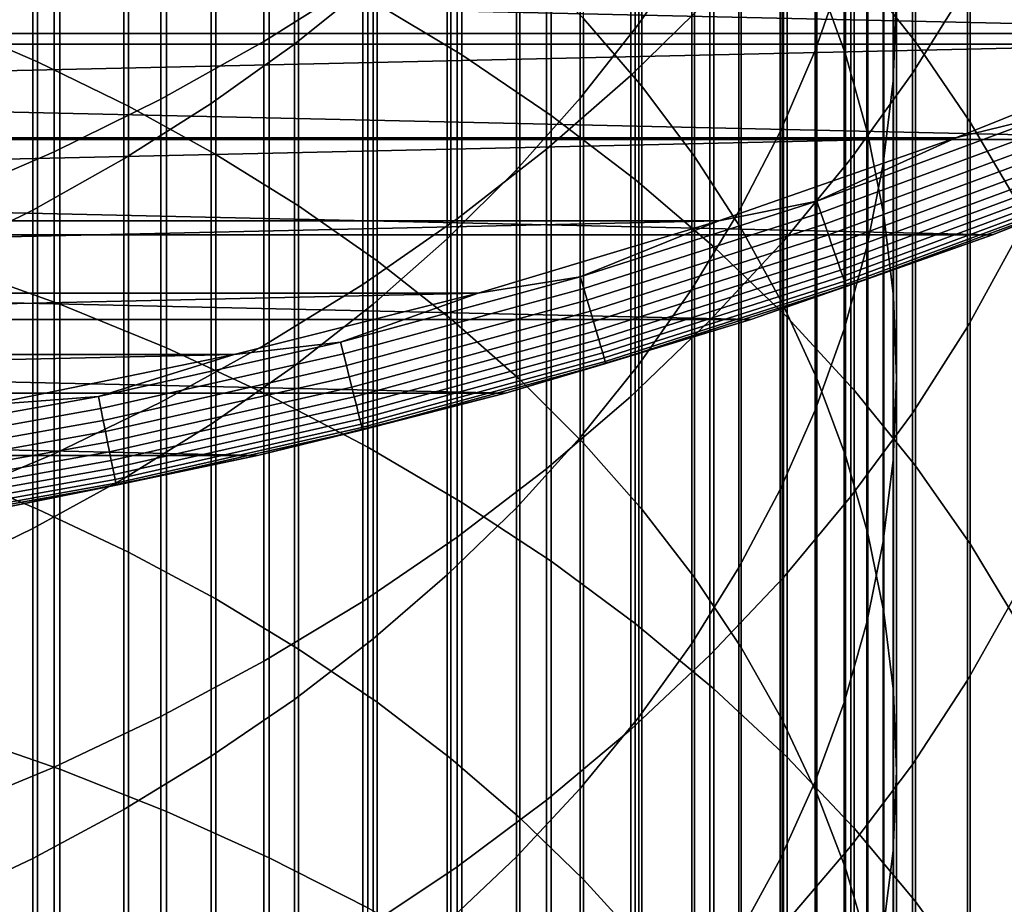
# Model space of a CAD drawing. Header units: metres. Extents: x -28 to 70, y -218 to 28.
# Tile 191 of 256: x 4.97 to 9.72, y -28.97 to -24.71. Entities that reach past the tile are written whole.
import ezdxf

# ---------------------------------------------------------------- set-up
doc = ezdxf.new("R2010")
doc.units = ezdxf.units.M
doc.layers.add('solid_10_261_432_XXX', color=7, linetype='CONTINUOUS')

msp = doc.modelspace()

# ---------------------------------------------------------------- linework, layer by layer
at = {"layer": 'solid_10_261_432_XXX'}
for points in [[(8.996925, -22.444813, 457.19458), (8.996925, -24.44149, 459.304443), (9.291579, -24.816355, 458.939789), (9.291579, -22.829584, 456.840363)], [(6.651737, -22.498386, 461.194733), (6.651737, -24.605265, 463.301605), (7.105137, -24.879578, 463.019623), (7.105137, -22.780365, 460.92041)], [(5.059506, -22.814106, 460.887604), (5.059506, -24.912403, 462.985901), (4.603708, -24.716146, 463.187622), (4.603708, -22.612368, 461.083862)], [(8.954721, -22.998018, 452.861084), (8.954721, -24.87508, 454.957367), (8.816721, -24.494259, 455.307922), (8.816721, -22.607683, 453.201019)], [(7.971979, -23.049078, 456.638306), (7.971979, -25.030199, 458.73175), (7.69119, -24.703197, 459.049866), (7.69119, -22.713434, 456.947296)], [(7.105137, -22.780365, 460.92041), (7.105137, -24.879578, 463.019623), (7.535316, -25.171511, 462.719543), (7.535316, -23.080456, 460.628479)], [(7.958051, -23.143074, 442.289642), (7.958051, -24.72879, 444.385925), (8.213237, -24.3571, 444.675232), (8.213237, -22.763552, 442.568573)], [(8.80873, -23.180708, 445.590851), (8.80873, -24.857372, 447.684845), (8.948297, -24.458143, 448.013641), (8.948297, -22.77257, 445.908508)], [(5.498151, -23.034519, 460.673187), (5.498151, -25.126825, 462.765472), (5.059506, -24.912403, 462.985901), (5.059506, -22.814106, 460.887604)], [(9.183583, -23.232393, 449.023132), (9.183583, -25.003614, 451.11441), (9.199989, -24.599833, 451.466064), (9.199989, -22.819077, 449.363525)], [(9.291579, -22.829584, 456.840363), (9.291579, -24.816355, 458.939789), (9.555864, -25.202677, 458.563965), (9.555864, -23.226114, 456.475342)], [(9.542647, -22.953062, 442.429291), (9.542647, -24.5427, 444.530762), (9.276731, -24.967386, 444.200226), (9.276731, -23.386696, 442.110565)], [(9.062361, -23.393749, 452.516449), (9.062361, -25.261164, 454.601959), (8.954721, -24.87508, 454.957367), (8.954721, -22.998018, 452.861084)], [(5.918155, -23.27286, 460.441315), (5.918155, -25.358685, 462.52713), (5.498151, -25.126825, 462.765472), (5.498151, -23.034519, 460.673187)], [(6.297833, -23.333481, 438.959381), (6.297833, -24.827362, 441.051697), (6.677495, -24.522846, 441.275513), (6.677495, -23.022913, 439.174713)], [(8.225739, -23.396175, 456.318787), (8.225739, -25.368361, 458.402771), (7.971979, -25.030199, 458.73175), (7.971979, -23.049078, 456.638306)], [(6.627111, -23.101578, 436.040253), (6.627111, -24.515114, 438.140045), (6.150862, -24.815393, 437.931854), (6.150862, -23.40748, 435.840393)], [(7.535316, -23.080456, 460.628479), (7.535316, -25.171511, 462.719543), (7.940866, -25.480106, 462.402313), (7.940866, -23.397675, 460.319885)], [(8.301037, -23.106115, 439.117035), (8.301037, -24.604427, 441.215546), (7.920033, -24.978191, 440.940826), (7.920033, -23.487307, 438.852722)], [(7.675883, -23.509983, 442.019958), (7.675883, -25.088131, 444.106262), (7.958051, -24.72879, 444.385925), (7.958051, -23.143074, 442.289642)], [(8.639299, -23.581743, 445.278717), (8.639299, -25.249657, 447.361786), (8.80873, -24.857372, 447.684845), (8.80873, -23.180708, 445.590851)], [(9.136041, -23.644274, 448.683929), (9.136041, -25.405991, 450.763977), (9.183583, -25.003614, 451.11441), (9.183583, -23.232393, 449.023132)], [(9.555864, -23.226114, 456.475342), (9.555864, -25.202677, 458.563965), (9.788918, -25.599194, 458.178223), (9.788918, -23.633108, 456.100677)], [(6.318093, -23.528316, 460.19281), (6.318093, -25.607197, 462.271698), (5.918155, -25.358685, 462.52713), (5.918155, -23.27286, 460.441315)], [(5.896819, -23.625362, 438.756989), (5.896819, -25.113556, 440.841339), (6.297833, -24.827362, 441.051697), (6.297833, -23.333481, 438.959381)], [(7.940866, -23.397675, 460.319885), (7.940866, -25.480106, 462.402313), (8.320464, -25.804359, 462.069), (8.320464, -23.730989, 459.995636)], [(8.451611, -23.753551, 455.989807), (8.451611, -25.716536, 458.064056), (8.225739, -25.368361, 458.402771), (8.225739, -23.396175, 456.318787)], [(9.276731, -23.386696, 442.110565), (9.276731, -24.967386, 444.200226), (8.980496, -25.379387, 443.879547), (8.980496, -23.807377, 441.801392)], [(9.139276, -23.793533, 452.168274), (9.139276, -25.651203, 454.242889), (9.062361, -25.261164, 454.601959), (9.062361, -23.393749, 452.516449)], [(6.150862, -23.40748, 435.840393), (6.150862, -24.815393, 437.931854), (5.65451, -25.092817, 437.739471), (5.65451, -23.6901, 435.655731)], [(7.920033, -23.487307, 438.852722), (7.920033, -24.978191, 440.940826), (7.513144, -25.333801, 440.679474), (7.513144, -23.849983, 438.601257)], [(6.69661, -23.800026, 459.928467), (6.69661, -25.871521, 461.999969), (6.318093, -25.607197, 462.271698), (6.318093, -23.528316, 460.19281)], [(7.367691, -23.863039, 441.760468), (7.367691, -25.433901, 443.837128), (7.675883, -25.088131, 444.106262), (7.675883, -23.509983, 442.019958)], [(8.440577, -23.974318, 444.973175), (8.440577, -25.633661, 447.045532), (8.639299, -25.249657, 447.361786), (8.639299, -23.581743, 445.278717)], [(5.475811, -23.89757, 438.568237), (5.475811, -25.380459, 440.645172), (5.896819, -25.113556, 440.841339), (5.896819, -23.625362, 438.756989)], [(9.057523, -24.053318, 448.347046), (9.057523, -25.805597, 450.415955), (9.136041, -25.405991, 450.763977), (9.136041, -23.644274, 448.683929)], [(4.636589, -23.701204, 464.230927), (4.636589, -25.891289, 466.303528), (5.167373, -26.081169, 466.09726), (5.167373, -23.896696, 464.029968)], [(5.65451, -23.6901, 435.655731), (5.65451, -25.092817, 437.739471), (5.139678, -25.346478, 437.563599), (5.139678, -23.948511, 435.486908)], [(8.320464, -23.730989, 459.995636), (8.320464, -25.804359, 462.069), (8.672868, -26.143208, 461.720703), (8.672868, -24.079306, 459.656799)], [(8.648828, -24.119993, 455.652466), (8.648828, -26.073544, 457.716766), (8.451611, -25.716536, 458.064056), (8.451611, -23.753551, 455.989807)], [(7.052423, -24.087067, 459.649231), (7.052423, -26.150757, 461.712921), (6.69661, -25.871521, 461.999969), (6.69661, -23.800026, 459.928467)], [(8.980496, -23.807377, 441.801392), (8.980496, -25.379387, 443.879547), (8.65491, -25.777357, 443.569794), (8.65491, -24.21373, 441.502716)], [(9.185204, -24.196016, 451.817749), (9.185204, -26.043875, 453.881409), (9.139276, -25.651203, 454.242889), (9.139276, -23.793533, 452.168274)], [(7.034518, -24.201042, 441.512024), (7.034518, -25.764931, 443.579468), (7.367691, -25.433901, 443.837128), (7.367691, -23.863039, 441.760468)], [(7.513144, -23.849983, 438.601257), (7.513144, -25.333801, 440.679474), (7.0817, -25.670094, 440.432281), (7.0817, -24.192959, 438.363434)], [(5.036238, -24.149178, 438.393799), (5.036238, -25.627165, 440.463837), (5.475811, -25.380459, 440.645172), (5.475811, -23.89757, 438.568237)], [(5.167373, -23.896696, 464.029968), (5.167373, -26.081169, 466.09726), (5.681269, -26.291283, 465.869019), (5.681269, -24.11302, 463.807617)], [(5.139678, -23.948511, 435.486908), (5.139678, -25.346478, 437.563599), (4.608047, -25.575548, 437.404755), (4.608047, -24.18187, 435.334442)], [(8.213237, -24.3571, 444.675232), (8.213237, -26.008089, 446.737183), (8.440577, -25.633661, 447.045532), (8.440577, -23.974318, 444.973175)], [(8.948297, -24.458143, 448.013641), (8.948297, -26.20108, 450.071533), (9.057523, -25.805597, 450.415955), (9.057523, -24.053318, 448.347046)], [(5.681269, -24.11302, 463.807617), (5.681269, -26.291283, 465.869019), (6.176596, -26.520943, 465.619537), (6.176596, -24.349466, 463.564575)], [(7.384325, -24.388464, 459.356049), (7.384325, -26.443962, 461.41153), (7.052423, -26.150757, 461.712921), (7.052423, -24.087067, 459.649231)], [(8.672868, -24.079306, 459.656799), (8.672868, -26.143208, 461.720703), (8.996925, -26.495546, 461.358521), (8.996925, -24.44149, 459.304443)], [(9.777374, -24.106714, 444.870117), (9.777374, -25.763168, 446.938873), (9.542647, -26.189638, 446.587646), (9.542647, -24.5427, 444.530762)], [(4.57959, -24.379333, 438.234192), (4.57959, -25.852837, 440.297974), (5.036238, -25.627165, 440.463837), (5.036238, -24.149178, 438.393799)], [(8.816721, -24.494259, 455.307922), (8.816721, -26.438173, 457.362061), (8.648828, -26.073544, 457.716766), (8.648828, -24.119993, 455.652466)], [(7.0817, -24.192959, 438.363434), (7.0817, -25.670094, 440.432281), (6.627111, -25.98597, 440.200134), (6.627111, -24.515114, 438.140045)], [(6.677495, -24.522846, 441.275513), (6.677495, -26.080095, 443.334167), (7.034518, -25.764931, 443.579468), (7.034518, -24.201042, 441.512024)], [(9.199989, -24.599833, 451.466064), (9.199989, -26.437847, 453.518738), (9.185204, -26.043875, 453.881409), (9.185204, -24.196016, 451.817749)], [(11.931824, -24.776632, -5), (-11.931824, -24.776632, -5), (-13.031395, -24.216373, -5)], [(13.031395, -24.216373, -5), (11.931824, -24.776632, -5), (-13.031395, -24.216373, -5)], [(8.65491, -24.21373, 441.502716), (8.65491, -25.777357, 443.569794), (8.301037, -26.159992, 443.271973), (8.301037, -24.604427, 441.215546)], [(-11.714675, -24.326248), (-10.611524, -24.827314), (11.714718, -24.326229)], [(-10.611524, -24.827314), (10.611567, -24.827295), (11.714718, -24.326229)], [(6.176596, -24.349466, 463.564575), (6.176596, -26.520943, 465.619537), (6.651737, -26.769398, 465.34964), (6.651737, -24.605265, 463.301605)], [(7.69119, -24.703197, 459.049866), (7.69119, -26.750139, 461.096802), (7.384325, -26.443962, 461.41153), (7.384325, -24.388464, 459.356049)], [(7.958051, -24.72879, 444.385925), (7.958051, -26.371668, 446.437744), (8.213237, -26.008089, 446.737183), (8.213237, -24.3571, 444.675232)], [(8.996925, -24.44149, 459.304443), (8.996925, -26.495546, 461.358521), (9.291579, -26.86022, 460.983643), (9.291579, -24.816355, 458.939789)], [(8.80873, -24.857372, 447.684845), (8.80873, -26.591101, 449.731873), (8.948297, -26.20108, 450.071533), (8.948297, -24.458143, 448.013641)], [(6.627111, -24.515114, 438.140045), (6.627111, -25.98597, 440.200134), (6.150862, -26.280399, 439.983704), (6.150862, -24.815393, 437.931854)], [(6.297833, -24.827362, 441.051697), (6.297833, -26.378328, 443.102051), (6.677495, -26.080095, 443.334167), (6.677495, -24.522846, 441.275513)], [(8.954721, -24.87508, 454.957367), (8.954721, -26.809189, 457.001129), (8.816721, -26.438173, 457.362061), (8.816721, -24.494259, 455.307922)], [(9.542647, -24.5427, 444.530762), (9.542647, -26.189638, 446.587646), (9.276731, -26.605055, 446.245514), (9.276731, -24.967386, 444.200226)], [(6.651737, -24.605265, 463.301605), (6.651737, -26.769398, 465.34964), (7.105137, -27.035837, 465.060211), (7.105137, -24.879578, 463.019623)], [(8.301037, -24.604427, 441.215546), (8.301037, -26.159992, 443.271973), (7.920033, -26.526045, 442.987061), (7.920033, -24.978191, 440.940826)], [(9.183583, -25.003614, 451.11441), (9.183583, -26.831785, 453.156097), (9.199989, -26.437847, 453.518738), (9.199989, -24.599833, 451.466064)], [(5.059506, -24.912403, 462.985901), (5.059506, -27.06772, 465.025574), (4.603708, -26.877098, 465.232635), (4.603708, -24.716146, 463.187622)], [(7.675883, -25.088131, 444.106262), (7.675883, -26.723164, 446.148254), (7.958051, -26.371668, 446.437744), (7.958051, -24.72879, 444.385925)], [(7.971979, -25.030199, 458.73175), (7.971979, -27.068251, 460.769806), (7.69119, -26.750139, 461.096802), (7.69119, -24.703197, 459.049866)], [(10.808199, -25.28701, -5), (-10.808199, -25.28701, -5), (-11.931824, -24.776632, -5)], [(11.931824, -24.776632, -5), (10.808199, -25.28701, -5), (-11.931824, -24.776632, -5)], [(6.150862, -24.815393, 437.931854), (6.150862, -26.280399, 439.983704), (5.65451, -26.552416, 439.783783), (5.65451, -25.092817, 437.739471)], [(9.291579, -24.816355, 458.939789), (9.291579, -26.86022, 460.983643), (9.555864, -27.23604, 460.597321), (9.555864, -25.202677, 458.563965)], [(-10.611524, -24.827314), (-9.486959, -25.278402), (10.611567, -24.827295)], [(-9.486959, -25.278402), (9.487002, -25.278385), (10.611567, -24.827295)], [(5.896819, -25.113556, 440.841339), (5.896819, -26.658619, 442.883881), (6.297833, -26.378328, 443.102051), (6.297833, -24.827362, 441.051697)], [(8.639299, -25.249657, 447.361786), (8.639299, -26.974333, 449.398102), (8.80873, -26.591101, 449.731873), (8.80873, -24.857372, 447.684845)], [(9.93928, -25.168806, -0.003646), (10.611567, -24.827295), (9.487002, -25.278385)], [(5.498151, -25.126825, 462.765472), (5.498151, -27.275986, 464.799347), (5.059506, -27.06772, 465.025574), (5.059506, -24.912403, 462.985901)], [(7.105137, -24.879578, 463.019623), (7.105137, -27.035837, 465.060211), (7.535316, -27.319389, 464.752197), (7.535316, -25.171511, 462.719543)], [(9.062361, -25.261164, 454.601959), (9.062361, -27.185333, 456.635193), (8.954721, -26.809189, 457.001129), (8.954721, -24.87508, 454.957367)], [(9.276731, -24.967386, 444.200226), (9.276731, -26.605055, 446.245514), (8.980496, -27.008064, 445.913635), (8.980496, -25.379387, 443.879547)], [(7.920033, -24.978191, 440.940826), (7.920033, -26.526045, 442.987061), (7.513144, -26.874317, 442.716003), (7.513144, -25.333801, 440.679474)], [(9.136041, -25.405991, 450.763977), (9.136041, -27.224352, 452.794708), (9.183583, -26.831785, 453.156097), (9.183583, -25.003614, 451.11441)], [(8.225739, -25.368361, 458.402771), (8.225739, -27.397219, 460.431641), (7.971979, -27.068251, 460.769806), (7.971979, -25.030199, 458.73175)], [(5.65451, -25.092817, 437.739471), (5.65451, -26.552416, 439.783783), (5.139678, -26.801136, 439.600983), (5.139678, -25.346478, 437.563599)], [(7.367691, -25.433901, 443.837128), (7.367691, -27.061388, 445.86972), (7.675883, -26.723164, 446.148254), (7.675883, -25.088131, 444.106262)], [(5.475811, -25.380459, 440.645172), (5.475811, -26.920013, 442.68045), (5.896819, -26.658619, 442.883881), (5.896819, -25.113556, 440.841339)], [(5.918155, -25.358685, 462.52713), (5.918155, -27.501192, 464.554688), (5.498151, -27.275986, 464.799347), (5.498151, -25.126825, 462.765472)], [(7.535316, -25.171511, 462.719543), (7.535316, -27.319389, 464.752197), (7.940866, -27.619129, 464.426575), (7.940866, -25.480106, 462.402313)], [(8.816251, -25.58382, -0.003646), (9.93928, -25.168806, -0.003646), (9.487002, -25.278385)], [(8.835619, -25.640024, -0.014544), (9.961115, -25.2241, -0.014544), (9.93928, -25.168806, -0.003646), (8.816251, -25.58382, -0.003646)], [(9.555864, -25.202677, 458.563965), (9.555864, -27.23604, 460.597321), (9.788918, -27.621777, 460.200806), (9.788918, -25.599194, 458.178223)], [(8.440577, -25.633661, 447.045532), (8.440577, -27.34948, 449.071381), (8.639299, -26.974333, 449.398102), (8.639299, -25.249657, 447.361786)], [(8.854418, -25.694574, -0.032535), (9.982308, -25.277765, -0.032535), (9.961115, -25.2241, -0.014544), (8.835619, -25.640024, -0.014544)], [(9.662813, -25.746456, -5), (-9.662813, -25.746456, -5), (-10.808199, -25.28701, -5)], [(10.808199, -25.28701, -5), (9.662813, -25.746456, -5), (-10.808199, -25.28701, -5)], [(-9.486959, -25.278402), (-8.343321, -25.678572), (9.487002, -25.278385)], [(-8.343321, -25.678572), (8.343367, -25.678556), (9.487002, -25.278385)], [(8.816251, -25.58382, -0.003646), (9.487002, -25.278385), (8.343367, -25.678556)], [(8.872372, -25.746675, -0.057356), (10.002549, -25.32902, -0.057356), (9.982308, -25.277765, -0.032535), (8.854418, -25.694574, -0.032535)], [(9.139276, -25.651203, 454.242889), (9.139276, -27.565332, 456.265533), (9.062361, -27.185333, 456.635193), (9.062361, -25.261164, 454.601959)], [(10.808187, -25.287014, -0.5), (9.662807, -25.74646, -0.5), (9.662813, -25.746456, -5), (10.808199, -25.28701, -5)], [(10.099484, -25.574486, -0.440391), (9.662807, -25.74646, -0.5), (10.808187, -25.287014, -0.5)], [(5.139678, -25.346478, 437.563599), (5.139678, -26.801136, 439.600983), (4.608047, -27.025742, 439.435883), (4.608047, -25.575548, 437.404755)], [(7.513144, -25.333801, 440.679474), (7.513144, -26.874317, 442.716003), (7.0817, -27.203672, 442.459656), (7.0817, -25.670094, 440.432281)], [(8.889218, -25.795563, -0.088645), (10.021542, -25.377115, -0.088645), (10.002549, -25.32902, -0.057356), (8.872372, -25.746675, -0.057356)], [(5.036238, -25.627165, 440.463837), (5.036238, -27.161629, 442.492371), (5.475811, -26.920013, 442.68045), (5.475811, -25.380459, 440.645172)], [(6.318093, -25.607197, 462.271698), (6.318093, -27.742571, 464.29248), (5.918155, -27.501192, 464.554688), (5.918155, -25.358685, 462.52713)], [(8.451611, -25.716536, 458.064056), (8.451611, -27.735929, 460.083466), (8.225739, -27.397219, 460.431641), (8.225739, -25.368361, 458.402771)], [(8.980496, -25.379387, 443.879547), (8.980496, -27.008064, 445.913635), (8.65491, -27.397348, 445.593018), (8.65491, -25.777357, 443.569794)], [(8.904712, -25.840525, -0.125945), (10.039009, -25.421347, -0.125945), (10.021542, -25.377115, -0.088645), (8.889218, -25.795563, -0.088645)], [(7.034518, -25.764931, 443.579468), (7.034518, -27.385193, 445.603027), (7.367691, -27.061388, 445.86972), (7.367691, -25.433901, 443.837128)], [(8.918627, -25.880903, -0.16871), (10.054696, -25.461071, -0.16871), (10.039009, -25.421347, -0.125945), (8.904712, -25.840525, -0.125945)], [(9.057523, -25.805597, 450.415955), (9.057523, -27.61422, 452.435791), (9.136041, -27.224352, 452.794708), (9.136041, -25.405991, 450.763977)], [(7.940866, -25.480106, 462.402313), (7.940866, -27.619129, 464.426575), (8.320464, -27.934074, 464.084473), (8.320464, -25.804359, 462.069)], [(8.930758, -25.916107, -0.216316), (10.068373, -25.495705, -0.216316), (10.054696, -25.461071, -0.16871), (8.918627, -25.880903, -0.16871)], [(8.940929, -25.945623, -0.268066), (10.079841, -25.524742, -0.268066), (10.068373, -25.495705, -0.216316), (8.930758, -25.916107, -0.216316)], [(8.948993, -25.969023, -0.323206), (10.08893, -25.54776, -0.323206), (10.079841, -25.524742, -0.268066), (8.940929, -25.945623, -0.268066)], [(7.675964, -25.948751, -0.003646), (8.816251, -25.58382, -0.003646), (8.343367, -25.678556)], [(7.692827, -26.005758, -0.014544), (8.835619, -25.640024, -0.014544), (8.816251, -25.58382, -0.003646), (7.675964, -25.948751, -0.003646)], [(8.954829, -25.98596, -0.380929), (10.09551, -25.564423, -0.380929), (10.08893, -25.54776, -0.323206), (8.948993, -25.969023, -0.323206)], [(8.958354, -25.996187, -0.440391), (10.099484, -25.574486, -0.440391), (10.09551, -25.564423, -0.380929), (8.954829, -25.98596, -0.380929)], [(8.958354, -25.996187, -0.440391), (9.662807, -25.74646, -0.5), (10.099484, -25.574486, -0.440391)], [(4.57959, -25.852837, 440.297974), (4.57959, -27.382645, 442.320343), (5.036238, -27.161629, 442.492371), (5.036238, -25.627165, 440.463837)], [(6.69661, -25.871521, 461.999969), (6.69661, -27.999308, 464.013611), (6.318093, -27.742571, 464.29248), (6.318093, -25.607197, 462.271698)], [(-8.343321, -25.678572), (-7.182882, -26.027027), (8.343367, -25.678556)], [(-7.182882, -26.027027), (7.182928, -26.027016), (8.343367, -25.678556)], [(7.0817, -25.670094, 440.432281), (7.0817, -27.203672, 442.459656), (6.627111, -27.513033, 442.218872), (6.627111, -25.98597, 440.200134)], [(7.675964, -25.948751, -0.003646), (8.343367, -25.678556), (7.182928, -26.027016)], [(7.709194, -26.061087, -0.032535), (8.854418, -25.694574, -0.032535), (8.835619, -25.640024, -0.014544), (7.692827, -26.005758, -0.014544)], [(8.213237, -26.008089, 446.737183), (8.213237, -27.715267, 448.752838), (8.440577, -27.34948, 449.071381), (8.440577, -25.633661, 447.045532)], [(9.185204, -26.043875, 453.881409), (9.185204, -27.947893, 455.893372), (9.139276, -27.565332, 456.265533), (9.139276, -25.651203, 454.242889)], [(7.724826, -26.11393, -0.057356), (8.872372, -25.746675, -0.057356), (8.854418, -25.694574, -0.032535), (7.709194, -26.061087, -0.032535)], [(8.648828, -26.073544, 457.716766), (8.648828, -28.083231, 459.726471), (8.451611, -27.735929, 460.083466), (8.451611, -25.716536, 458.064056)], [(8.49796, -26.154057, -5), (-8.49796, -26.154057, -5), (-9.662813, -25.746456, -5)], [(9.662813, -25.746456, -5), (8.49796, -26.154057, -5), (-9.662813, -25.746456, -5)], [(6.677495, -26.080095, 443.334167), (6.677495, -27.69348, 445.349152), (7.034518, -27.385193, 445.603027), (7.034518, -25.764931, 443.579468)], [(7.739493, -26.163515, -0.088645), (8.889218, -25.795563, -0.088645), (8.872372, -25.746675, -0.057356), (7.724826, -26.11393, -0.057356)], [(9.662807, -25.74646, -0.5), (8.497966, -26.154055, -0.5), (8.49796, -26.154057, -5), (9.662813, -25.746456, -5)], [(8.958354, -25.996187, -0.440391), (8.497966, -26.154055, -0.5), (9.662807, -25.74646, -0.5)], [(9.777374, -25.763168, 446.938873), (9.777374, -27.475998, 448.961212), (9.542647, -27.892626, 448.598358), (9.542647, -26.189638, 446.587646)], [(7.752984, -26.209118, -0.125945), (8.904712, -25.840525, -0.125945), (8.889218, -25.795563, -0.088645), (7.739493, -26.163515, -0.088645)], [(8.65491, -25.777357, 443.569794), (8.65491, -27.397348, 445.593018), (8.301037, -27.771631, 445.28479), (8.301037, -26.159992, 443.271973)], [(8.320464, -25.804359, 462.069), (8.320464, -27.934074, 464.084473), (8.672868, -28.263197, 463.726929), (8.672868, -26.143208, 461.720703)], [(8.948297, -26.20108, 450.071533), (8.948297, -28.000063, 452.080597), (9.057523, -27.61422, 452.435791), (9.057523, -25.805597, 450.415955)], [(7.765098, -26.250072, -0.16871), (8.918627, -25.880903, -0.16871), (8.904712, -25.840525, -0.125945), (7.752984, -26.209118, -0.125945)], [(4.636589, -25.891289, 466.303528), (4.636589, -28.137648, 468.314972), (5.167373, -28.321774, 468.103546), (5.167373, -26.081169, 466.09726)], [(7.052423, -26.150757, 461.712921), (7.052423, -28.270529, 463.718964), (6.69661, -27.999308, 464.013611), (6.69661, -25.871521, 461.999969)], [(7.775661, -26.285778, -0.216316), (8.930758, -25.916107, -0.216316), (8.918627, -25.880903, -0.16871), (7.765098, -26.250072, -0.16871)], [(7.784517, -26.315716, -0.268066), (8.940929, -25.945623, -0.268066), (8.930758, -25.916107, -0.216316), (7.775661, -26.285778, -0.216316)], [(6.520651, -26.262888, -0.003646), (7.675964, -25.948751, -0.003646), (7.182928, -26.027016)], [(6.534976, -26.320583, -0.014544), (7.692827, -26.005758, -0.014544), (7.675964, -25.948751, -0.003646), (6.520651, -26.262888, -0.003646)], [(7.791537, -26.339449, -0.323206), (8.948993, -25.969023, -0.323206), (8.940929, -25.945623, -0.268066), (7.784517, -26.315716, -0.268066)], [(6.627111, -25.98597, 440.200134), (6.627111, -27.513033, 442.218872), (6.150862, -27.801386, 441.994446), (6.150862, -26.280399, 439.983704)], [(6.548879, -26.376583, -0.032535), (7.709194, -26.061087, -0.032535), (7.692827, -26.005758, -0.014544), (6.534976, -26.320583, -0.014544)], [(7.796618, -26.356627, -0.380929), (8.954829, -25.98596, -0.380929), (8.948993, -25.969023, -0.323206), (7.791537, -26.339449, -0.323206)], [(7.799687, -26.367001, -0.440391), (8.958354, -25.996187, -0.440391), (8.954829, -25.98596, -0.380929), (7.796618, -26.356627, -0.380929)], [(7.799687, -26.367001, -0.440391), (8.497966, -26.154055, -0.5), (8.958354, -25.996187, -0.440391)], [(7.958051, -26.371668, 446.437744), (7.958051, -28.070456, 448.443481), (8.213237, -27.715267, 448.752838), (8.213237, -26.008089, 446.737183)], [(-7.182882, -26.027027), (-6.007944, -26.32308), (7.182928, -26.027016)], [(-6.007944, -26.32308), (6.00799, -26.323071), (7.182928, -26.027016)], [(6.520651, -26.262888, -0.003646), (7.182928, -26.027016), (6.00799, -26.323071)], [(9.199989, -26.437847, 453.518738), (9.199989, -28.331724, 455.519989), (9.185204, -27.947893, 455.893372), (9.185204, -26.043875, 453.881409)], [(5.167373, -26.081169, 466.09726), (5.167373, -28.321774, 468.103546), (5.681269, -28.525518, 467.869598), (5.681269, -26.291283, 465.869019)], [(6.297833, -26.378328, 443.102051), (6.297833, -27.985203, 445.108887), (6.677495, -27.69348, 445.349152), (6.677495, -26.080095, 443.334167)], [(6.562158, -26.430065, -0.057356), (7.724826, -26.11393, -0.057356), (7.709194, -26.061087, -0.032535), (6.548879, -26.376583, -0.032535)], [(8.816721, -26.438173, 457.362061), (8.816721, -28.43795, 459.361816), (8.648828, -28.083231, 459.726471), (8.648828, -26.073544, 457.716766)], [(7.315989, -26.508984, -5), (-7.315989, -26.508984, -5), (-8.49796, -26.154057, -5)], [(8.49796, -26.154057, -5), (7.315989, -26.508984, -5), (-8.49796, -26.154057, -5)], [(6.574618, -26.480251, -0.088645), (7.739493, -26.163515, -0.088645), (7.724826, -26.11393, -0.057356), (6.562158, -26.430065, -0.057356)], [(7.384325, -26.443962, 461.41153), (7.384325, -28.555317, 463.409607), (7.052423, -28.270529, 463.718964), (7.052423, -26.150757, 461.712921)], [(8.497966, -26.154055, -0.5), (7.316012, -26.50898, -0.5), (7.315989, -26.508984, -5), (8.49796, -26.154057, -5)], [(7.799687, -26.367001, -0.440391), (7.316012, -26.50898, -0.5), (8.497966, -26.154055, -0.5)], [(8.672868, -26.143208, 461.720703), (8.672868, -28.263197, 463.726929), (8.996925, -28.605419, 463.355194), (8.996925, -26.495546, 461.358521)], [(6.586078, -26.526405, -0.125945), (7.752984, -26.209118, -0.125945), (7.739493, -26.163515, -0.088645), (6.574618, -26.480251, -0.088645)], [(8.301037, -26.159992, 443.271973), (8.301037, -27.771631, 445.28479), (7.920033, -28.129696, 444.989899), (7.920033, -26.526045, 442.987061)], [(8.80873, -26.591101, 449.731873), (8.80873, -28.380573, 451.730316), (8.948297, -28.000063, 452.080597), (8.948297, -26.20108, 450.071533)], [(9.542647, -26.189638, 446.587646), (9.542647, -27.892626, 448.598358), (9.276731, -28.29846, 448.244934), (9.276731, -26.605055, 446.245514)], [(6.596369, -26.567856, -0.16871), (7.765098, -26.250072, -0.16871), (7.752984, -26.209118, -0.125945), (6.586078, -26.526405, -0.125945)], [(5.352573, -26.525612, -0.003646), (6.520651, -26.262888, -0.003646), (6.00799, -26.323071)], [(5.364332, -26.583885, -0.014544), (6.534976, -26.320583, -0.014544), (6.520651, -26.262888, -0.003646), (5.352573, -26.525612, -0.003646)], [(6.150862, -26.280399, 439.983704), (6.150862, -27.801386, 441.994446), (5.65451, -28.067791, 441.787079), (5.65451, -26.552416, 439.783783)], [(5.681269, -26.291283, 465.869019), (5.681269, -28.525518, 467.869598), (6.176596, -28.748217, 467.613892), (6.176596, -26.520943, 465.619537)], [(6.605342, -26.603994, -0.216316), (7.775661, -26.285778, -0.216316), (7.765098, -26.250072, -0.16871), (6.596369, -26.567856, -0.16871)], [(6.612865, -26.634295, -0.268066), (7.784517, -26.315716, -0.268066), (7.775661, -26.285778, -0.216316), (6.605342, -26.603994, -0.216316)], [(-6.007944, -26.32308), (-4.820953, -26.566114), (6.00799, -26.323071)], [(-4.820953, -26.566114), (4.821001, -26.566105), (6.00799, -26.323071)], [(5.352573, -26.525612, -0.003646), (6.00799, -26.323071), (4.821001, -26.566105)], [(5.375745, -26.640444, -0.032535), (6.548879, -26.376583, -0.032535), (6.534976, -26.320583, -0.014544), (5.364332, -26.583885, -0.014544)], [(6.618829, -26.658314, -0.323206), (7.791537, -26.339449, -0.323206), (7.784517, -26.315716, -0.268066), (6.612865, -26.634295, -0.268066)], [(6.623146, -26.675701, -0.380929), (7.796618, -26.356627, -0.380929), (7.791537, -26.339449, -0.323206), (6.618829, -26.658314, -0.323206)], [(5.386645, -26.694462, -0.057356), (6.562158, -26.430065, -0.057356), (6.548879, -26.376583, -0.032535), (5.375745, -26.640444, -0.032535)], [(5.896819, -26.658619, 442.883881), (5.896819, -28.259375, 444.883087), (6.297833, -27.985203, 445.108887), (6.297833, -26.378328, 443.102051)], [(6.625752, -26.686201, -0.440391), (7.799687, -26.367001, -0.440391), (7.796618, -26.356627, -0.380929), (6.623146, -26.675701, -0.380929)], [(6.625752, -26.686201, -0.440391), (7.316012, -26.50898, -0.5), (7.799687, -26.367001, -0.440391)], [(7.675883, -26.723164, 446.148254), (7.675883, -28.413843, 448.14444), (7.958051, -28.070456, 448.443481), (7.958051, -26.371668, 446.437744)], [(5.396873, -26.74515, -0.088645), (6.574618, -26.480251, -0.088645), (6.562158, -26.430065, -0.057356), (5.386645, -26.694462, -0.057356)], [(8.954721, -26.809189, 457.001129), (8.954721, -28.79888, 458.990814), (8.816721, -28.43795, 459.361816), (8.816721, -26.438173, 457.362061)], [(9.183583, -26.831785, 453.156097), (9.183583, -28.715519, 455.146606), (9.199989, -28.331724, 455.519989), (9.199989, -26.437847, 453.518738)], [(5.40628, -26.791767, -0.125945), (6.586078, -26.526405, -0.125945), (6.574618, -26.480251, -0.088645), (5.396873, -26.74515, -0.088645)], [(7.69119, -26.750139, 461.096802), (7.69119, -28.852705, 463.086578), (7.384325, -28.555317, 463.409607), (7.384325, -26.443962, 461.41153)], [(6.119315, -26.81052, -5), (-6.119315, -26.81052, -5), (-7.315989, -26.508984, -5)], [(7.315989, -26.508984, -5), (6.119315, -26.81052, -5), (-7.315989, -26.508984, -5)], [(4.174017, -26.736412, -0.003646), (5.352573, -26.525612, -0.003646), (4.821001, -26.566105)], [(4.183187, -26.795149, -0.014544), (5.364332, -26.583885, -0.014544), (5.352573, -26.525612, -0.003646), (4.174017, -26.736412, -0.003646)], [(5.414728, -26.833632, -0.16871), (6.596369, -26.567856, -0.16871), (6.586078, -26.526405, -0.125945), (5.40628, -26.791767, -0.125945)], [(7.316012, -26.50898, -0.5), (6.119325, -26.810518, -0.5), (6.119315, -26.81052, -5), (7.315989, -26.508984, -5)], [(6.625752, -26.686201, -0.440391), (6.119325, -26.810518, -0.5), (7.316012, -26.50898, -0.5)], [(6.176596, -26.520943, 465.619537), (6.176596, -28.748217, 467.613892), (6.651737, -28.989141, 467.33725), (6.651737, -26.769398, 465.34964)], [(7.920033, -26.526045, 442.987061), (7.920033, -28.129696, 444.989899), (7.513144, -28.470366, 444.70932), (7.513144, -26.874317, 442.716003)], [(8.996925, -26.495546, 461.358521), (8.996925, -28.605419, 463.355194), (9.291579, -28.959627, 462.970428), (9.291579, -26.86022, 460.983643)], [(5.65451, -26.552416, 439.783783), (5.65451, -28.067791, 441.787079), (5.139678, -28.311378, 441.597504), (5.139678, -26.801136, 439.600983)], [(5.422093, -26.870131, -0.216316), (6.605342, -26.603994, -0.216316), (6.596369, -26.567856, -0.16871), (5.414728, -26.833632, -0.16871)], [(4.192087, -26.852156, -0.032535), (5.375745, -26.640444, -0.032535), (5.364332, -26.583885, -0.014544), (4.183187, -26.795149, -0.014544)], [(5.428269, -26.900734, -0.268066), (6.612865, -26.634295, -0.268066), (6.605342, -26.603994, -0.216316), (5.422093, -26.870131, -0.216316)], [(8.639299, -26.974333, 449.398102), (8.639299, -28.754463, 451.386139), (8.80873, -28.380573, 451.730316), (8.80873, -26.591101, 449.731873)], [(9.276731, -26.605055, 446.245514), (9.276731, -28.29846, 448.244934), (8.980496, -28.692171, 447.902039), (8.980496, -27.008064, 445.913635)], [(4.200587, -26.906603, -0.057356), (5.386645, -26.694462, -0.057356), (5.375745, -26.640444, -0.032535), (4.192087, -26.852156, -0.032535)], [(5.433164, -26.924994, -0.323206), (6.618829, -26.658314, -0.323206), (6.612865, -26.634295, -0.268066), (5.428269, -26.900734, -0.268066)], [(5.436707, -26.942554, -0.380929), (6.623146, -26.675701, -0.380929), (6.618829, -26.658314, -0.323206), (5.433164, -26.924994, -0.323206)], [(5.438848, -26.953159, -0.440391), (6.625752, -26.686201, -0.440391), (6.623146, -26.675701, -0.380929), (5.436707, -26.942554, -0.380929)], [(5.475811, -26.920013, 442.68045), (5.475811, -28.515064, 444.672516), (5.896819, -28.259375, 444.883087), (5.896819, -26.658619, 442.883881)], [(4.208563, -26.957693, -0.088645), (5.396873, -26.74515, -0.088645), (5.386645, -26.694462, -0.057356), (4.200587, -26.906603, -0.057356)], [(5.438848, -26.953159, -0.440391), (6.119325, -26.810518, -0.5), (6.625752, -26.686201, -0.440391)], [(7.367691, -27.061388, 445.86972), (7.367691, -28.744265, 447.856689), (7.675883, -28.413843, 448.14444), (7.675883, -26.723164, 446.148254)], [(4.215899, -27.004681, -0.125945), (5.40628, -26.791767, -0.125945), (5.396873, -26.74515, -0.088645), (4.208563, -26.957693, -0.088645)], [(6.651737, -26.769398, 465.34964), (6.651737, -28.989141, 467.33725), (7.105137, -29.247505, 467.040588), (7.105137, -27.035837, 465.060211)], [(7.971979, -27.068251, 460.769806), (7.971979, -29.161686, 462.750916), (7.69119, -28.852705, 463.086578), (7.69119, -26.750139, 461.096802)], [(6.119315, -26.81052, -5), (4.910312, -27.058062, -5), (-6.119315, -26.81052, -5)], [(4.222487, -27.046879, -0.16871), (5.414728, -26.833632, -0.16871), (5.40628, -26.791767, -0.125945), (4.215899, -27.004681, -0.125945)], [(5.139678, -26.801136, 439.600983), (5.139678, -28.311378, 441.597504), (4.608047, -28.531351, 441.42627), (4.608047, -27.025742, 439.435883)], [(6.119325, -26.810518, -0.5), (4.910314, -27.058064, -0.5), (4.910312, -27.058062, -5), (6.119315, -26.81052, -5)], [(5.438848, -26.953159, -0.440391), (4.910314, -27.058064, -0.5), (6.119325, -26.810518, -0.5)], [(9.062361, -27.185333, 456.635193), (9.062361, -29.164799, 458.614655), (8.954721, -28.79888, 458.990814), (8.954721, -26.809189, 457.001129)], [(4.22823, -27.08367, -0.216316), (5.422093, -26.870131, -0.216316), (5.414728, -26.833632, -0.16871), (4.222487, -27.046879, -0.16871)], [(9.136041, -27.224352, 452.794708), (9.136041, -29.09798, 454.774536), (9.183583, -28.715519, 455.146606), (9.183583, -26.831785, 453.156097)], [(9.291579, -26.86022, 460.983643), (9.291579, -28.959627, 462.970428), (9.555864, -29.324659, 462.573883), (9.555864, -27.23604, 460.597321)], [(4.233046, -27.114515, -0.268066), (5.428269, -26.900734, -0.268066), (5.422093, -26.870131, -0.216316), (4.22823, -27.08367, -0.216316)], [(4.236864, -27.138968, -0.323206), (5.433164, -26.924994, -0.323206), (5.428269, -26.900734, -0.268066), (4.233046, -27.114515, -0.268066)], [(5.059506, -27.06772, 465.025574), (5.059506, -29.278419, 467.005096), (4.603708, -29.093576, 467.217346), (4.603708, -26.877098, 465.232635)], [(7.513144, -26.874317, 442.716003), (7.513144, -28.470366, 444.70932), (7.0817, -28.792532, 444.444), (7.0817, -27.203672, 442.459656)], [(4.239627, -27.156668, -0.380929), (5.436707, -26.942554, -0.380929), (5.433164, -26.924994, -0.323206), (4.236864, -27.138968, -0.323206)], [(4.241296, -27.167356, -0.440391), (5.438848, -26.953159, -0.440391), (5.436707, -26.942554, -0.380929), (4.239627, -27.156668, -0.380929)], [(4.241296, -27.167356, -0.440391), (4.910314, -27.058064, -0.5), (5.438848, -26.953159, -0.440391)], [(5.036238, -27.161629, 442.492371), (5.036238, -28.751408, 444.477875), (5.475811, -28.515064, 444.672516), (5.475811, -26.920013, 442.68045)], [(8.440577, -27.34948, 449.071381), (8.440577, -29.120466, 451.049194), (8.639299, -28.754463, 451.386139), (8.639299, -26.974333, 449.398102)], [(8.980496, -27.008064, 445.913635), (8.980496, -28.692171, 447.902039), (8.65491, -29.072472, 447.570831), (8.65491, -27.397348, 445.593018)], [(7.105137, -27.035837, 465.060211), (7.105137, -29.247505, 467.040588), (7.535316, -29.522463, 466.724884), (7.535316, -27.319389, 464.752197)], [(5.498151, -27.275986, 464.799347), (5.498151, -29.480373, 466.773193), (5.059506, -29.278419, 467.005096), (5.059506, -27.06772, 465.025574)], [(7.034518, -27.385193, 445.603027), (7.034518, -29.060596, 447.581177), (7.367691, -28.744265, 447.856689), (7.367691, -27.061388, 445.86972)], [(8.225739, -27.397219, 460.431641), (8.225739, -29.481213, 462.403839), (7.971979, -29.161686, 462.750916), (7.971979, -27.068251, 460.769806)], [(4.57959, -27.382645, 442.320343), (4.57959, -28.9676, 444.299805), (5.036238, -28.751408, 444.477875), (5.036238, -27.161629, 442.492371)], [(9.139276, -27.565332, 456.265533), (9.139276, -29.534466, 458.23468), (9.062361, -29.164799, 458.614655), (9.062361, -27.185333, 456.635193)], [(7.0817, -27.203672, 442.459656), (7.0817, -28.792532, 444.444), (6.627111, -29.09514, 444.194794), (6.627111, -27.513033, 442.218872)], [(9.057523, -27.61422, 452.435791), (9.057523, -29.47781, 454.40506), (9.136041, -29.09798, 454.774536), (9.136041, -27.224352, 452.794708)], [(9.555864, -27.23604, 460.597321), (9.555864, -29.324659, 462.573883), (9.788918, -29.699324, 462.166901), (9.788918, -27.621777, 460.200806)], [(5.918155, -27.501192, 464.554688), (5.918155, -29.698753, 466.522461), (5.498151, -29.480373, 466.773193), (5.498151, -27.275986, 464.799347)], [(7.535316, -27.319389, 464.752197), (7.535316, -29.522463, 466.724884), (7.940866, -29.813114, 466.391144), (7.940866, -27.619129, 464.426575)], [(6.677495, -27.69348, 445.349152), (6.677495, -29.361771, 447.318878), (7.034518, -29.060596, 447.581177), (7.034518, -27.385193, 445.603027)], [(8.213237, -27.715267, 448.752838), (8.213237, -29.477337, 450.720673), (8.440577, -29.120466, 451.049194), (8.440577, -27.34948, 449.071381)], [(8.451611, -27.735929, 460.083466), (8.451611, -29.8102, 462.046448), (8.225739, -29.481213, 462.403839), (8.225739, -27.397219, 460.431641)], [(8.65491, -27.397348, 445.593018), (8.65491, -29.072472, 447.570831), (8.301037, -29.43812, 447.25238), (8.301037, -27.771631, 445.28479)], [(9.777374, -27.475998, 448.961212), (9.777374, -29.2439, 450.935577), (9.542647, -29.650373, 450.561401), (9.542647, -27.892626, 448.598358)], [(6.318093, -27.742571, 464.29248), (6.318093, -29.932816, 466.253693), (5.918155, -29.698753, 466.522461), (5.918155, -27.501192, 464.554688)], [(6.627111, -27.513033, 442.218872), (6.627111, -29.09514, 444.194794), (6.150862, -29.377201, 443.962494), (6.150862, -27.801386, 441.994446)], [(9.185204, -27.947893, 455.893372), (9.185204, -29.906628, 457.852112), (9.139276, -29.534466, 458.23468), (9.139276, -27.565332, 456.265533)], [(7.940866, -27.619129, 464.426575), (7.940866, -29.813114, 466.391144), (8.320464, -30.118513, 466.040466), (8.320464, -27.934074, 464.084473)], [(8.948297, -28.000063, 452.080597), (8.948297, -29.853718, 454.039368), (9.057523, -29.47781, 454.40506), (9.057523, -27.61422, 452.435791)], [(6.297833, -27.985203, 445.108887), (6.297833, -29.646763, 447.070679), (6.677495, -29.361771, 447.318878), (6.677495, -27.69348, 445.349152)], [(7.958051, -28.070456, 448.443481), (7.958051, -29.823868, 450.401672), (8.213237, -29.477337, 450.720673), (8.213237, -27.715267, 448.752838)], [(6.69661, -27.999308, 464.013611), (6.69661, -30.181768, 465.967834), (6.318093, -29.932816, 466.253693), (6.318093, -27.742571, 464.29248)], [(8.648828, -28.083231, 459.726471), (8.648828, -30.147533, 461.679993), (8.451611, -29.8102, 462.046448), (8.451611, -27.735929, 460.083466)], [(6.150862, -27.801386, 441.994446), (6.150862, -29.377201, 443.962494), (5.65451, -29.637791, 443.747864), (5.65451, -28.067791, 441.787079)], [(8.301037, -27.771631, 445.28479), (8.301037, -29.43812, 447.25238), (7.920033, -29.787922, 446.947754), (7.920033, -28.129696, 444.989899)], [(9.542647, -27.892626, 448.598358), (9.542647, -29.650373, 450.561401), (9.276731, -30.046312, 450.196899), (9.276731, -28.29846, 448.244934)], [(8.320464, -27.934074, 464.084473), (8.320464, -30.118513, 466.040466), (8.672868, -30.43766, 465.674011), (8.672868, -28.263197, 463.726929)], [(9.199989, -28.331724, 455.519989), (9.199989, -30.280024, 457.468262), (9.185204, -29.906628, 457.852112), (9.185204, -27.947893, 455.893372)], [(5.896819, -28.259375, 444.883087), (5.896819, -29.91461, 446.837433), (6.297833, -29.646763, 447.070679), (6.297833, -27.985203, 445.108887)], [(7.052423, -28.270529, 463.718964), (7.052423, -30.444769, 465.665863), (6.69661, -30.181768, 465.967834), (6.69661, -27.999308, 464.013611)], [(8.80873, -28.380573, 451.730316), (8.80873, -30.224434, 453.678711), (8.948297, -29.853718, 454.039368), (8.948297, -28.000063, 452.080597)], [(5.65451, -28.067791, 441.787079), (5.65451, -29.637791, 443.747864), (5.139678, -29.876062, 443.551636), (5.139678, -28.311378, 441.597504)], [(7.675883, -28.413843, 448.14444), (7.675883, -30.158884, 450.093262), (7.958051, -29.823868, 450.401672), (7.958051, -28.070456, 448.443481)], [(8.816721, -28.43795, 459.361816), (8.816721, -30.492069, 461.305756), (8.648828, -30.147533, 461.679993), (8.648828, -28.083231, 459.726471)], [(4.636589, -28.137648, 468.314972), (4.636589, -30.43858, 470.263763), (5.167373, -30.61681, 470.047363), (5.167373, -28.321774, 468.103546)], [(7.920033, -28.129696, 444.989899), (7.920033, -29.787922, 446.947754), (7.513144, -30.120733, 446.657898), (7.513144, -28.470366, 444.70932)], [(5.475811, -28.515064, 444.672516), (5.475811, -30.1644, 446.619873), (5.896819, -29.91461, 446.837433), (5.896819, -28.259375, 444.883087)], [(7.384325, -28.555317, 463.409607), (7.384325, -30.720924, 465.348755), (7.052423, -30.444769, 465.665863), (7.052423, -28.270529, 463.718964)], [(8.672868, -28.263197, 463.726929), (8.672868, -30.43766, 465.674011), (8.996925, -30.76951, 465.292969), (8.996925, -28.605419, 463.355194)], [(5.139678, -28.311378, 441.597504), (5.139678, -29.876062, 443.551636), (4.608047, -30.091232, 443.37442), (4.608047, -28.531351, 441.42627)], [(5.167373, -28.321774, 468.103546), (5.167373, -30.61681, 470.047363), (5.681269, -30.81403, 469.807861), (5.681269, -28.525518, 467.869598)], [(9.276731, -28.29846, 448.244934), (9.276731, -30.046312, 450.196899), (8.980496, -30.430426, 449.843292), (8.980496, -28.692171, 447.902039)], [(9.183583, -28.715519, 455.146606), (9.183583, -30.653385, 457.084473), (9.199989, -30.280024, 457.468262), (9.199989, -28.331724, 455.519989)], [(8.639299, -28.754463, 451.386139), (8.639299, -30.588699, 453.324371), (8.80873, -30.224434, 453.678711), (8.80873, -28.380573, 451.730316)], [(7.367691, -28.744265, 447.856689), (7.367691, -30.481251, 449.796509), (7.675883, -30.158884, 450.093262), (7.675883, -28.413843, 448.14444)], [(7.513144, -28.470366, 444.70932), (7.513144, -30.120733, 446.657898), (7.0817, -30.435467, 446.38382), (7.0817, -28.792532, 444.444)], [(8.954721, -28.79888, 458.990814), (8.954721, -30.842638, 460.924927), (8.816721, -30.492069, 461.305756), (8.816721, -28.43795, 459.361816)], [(5.036238, -28.751408, 444.477875), (5.036238, -30.395288, 446.418793), (5.475811, -30.1644, 446.619873), (5.475811, -28.515064, 444.672516)], [(5.681269, -28.525518, 467.869598), (5.681269, -30.81403, 469.807861), (6.176596, -31.029598, 469.546112), (6.176596, -28.748217, 467.613892)], [(7.69119, -28.852705, 463.086578), (7.69119, -31.0093, 465.017639), (7.384325, -30.720924, 465.348755), (7.384325, -28.555317, 463.409607)], [(8.996925, -28.605419, 463.355194), (8.996925, -30.76951, 465.292969), (9.291579, -31.11298, 464.89859), (9.291579, -28.959627, 462.970428)], [(8.980496, -28.692171, 447.902039), (8.980496, -30.430426, 449.843292), (8.65491, -30.801456, 449.50174), (8.65491, -29.072472, 447.570831)], [(9.136041, -29.09798, 454.774536), (9.136041, -31.02545, 456.702026), (9.183583, -30.653385, 457.084473), (9.183583, -28.715519, 455.146606)], [(4.57959, -28.9676, 444.299805), (4.57959, -30.606493, 446.234863), (5.036238, -30.395288, 446.418793), (5.036238, -28.751408, 444.477875)], [(6.176596, -28.748217, 467.613892), (6.176596, -31.029598, 469.546112), (6.651737, -31.26281, 469.262939), (6.651737, -28.989141, 467.33725)], [(7.034518, -29.060596, 447.581177), (7.034518, -30.789871, 449.512421), (7.367691, -30.481251, 449.796509), (7.367691, -28.744265, 447.856689)], [(8.440577, -29.120466, 451.049194), (8.440577, -30.945276, 452.977478), (8.639299, -30.588699, 453.324371), (8.639299, -28.754463, 451.386139)], [(7.0817, -28.792532, 444.444), (7.0817, -30.435467, 446.38382), (6.627111, -30.731092, 446.126343), (6.627111, -29.09514, 444.194794)], [(9.062361, -29.164799, 458.614655), (9.062361, -31.198055, 460.538849), (8.954721, -30.842638, 460.924927), (8.954721, -28.79888, 458.990814)], [(7.971979, -29.161686, 462.750916), (7.971979, -31.308914, 464.673615), (7.69119, -31.0093, 465.017639), (7.69119, -28.852705, 463.086578)], [(9.291579, -28.959627, 462.970428), (9.291579, -31.11298, 464.89859), (9.555864, -31.466948, 464.492157), (9.555864, -29.324659, 462.573883)]]:
    msp.add_3dface(points, dxfattribs=at)

doc.saveas('drawing.dxf')
